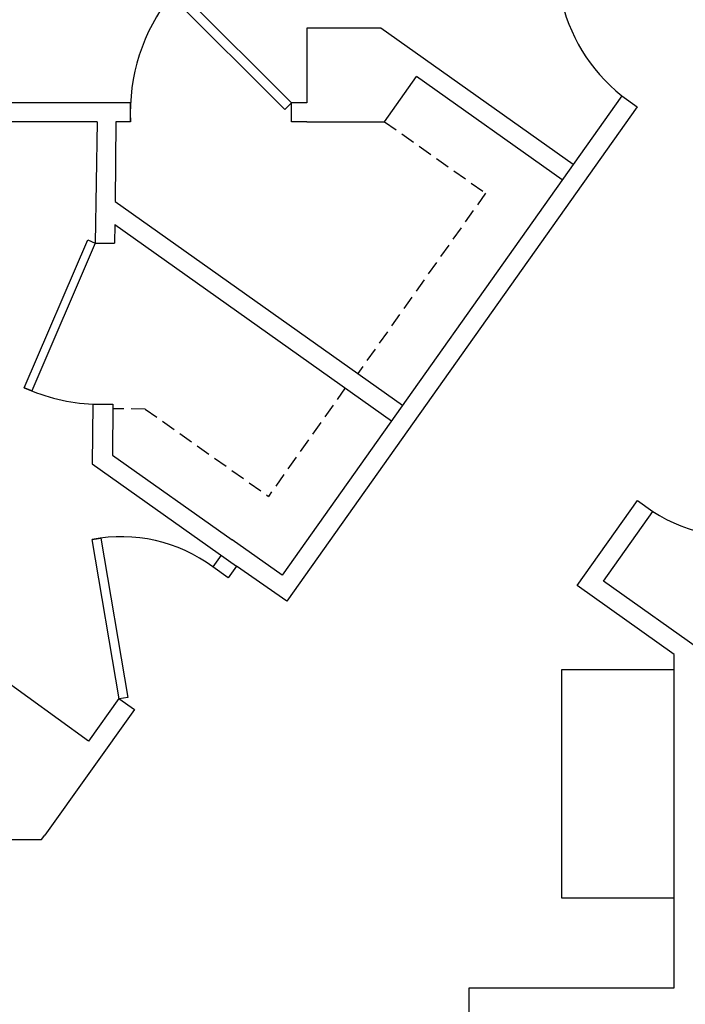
# Model space of a CAD drawing. Header units: inches. Extents: x -3371 to 2763, y -983 to 646.
# Tile 67 of 96: x 843 to 984, y 255 to 464. Entities that reach past the tile are written whole.
import ezdxf

# ---------------------------------------------------------------- set-up
doc = ezdxf.new("R2010")
doc.units = ezdxf.units.IN
doc.header["$LTSCALE"] = 12
doc.header["$MEASUREMENT"] = 0
doc.linetypes.add('DASHED2', pattern=[0.375, 0.25, -0.125])
doc.layers.add('White', color=7, linetype='Continuous')

msp = doc.modelspace()

# ---------------------------------------------------------------- linework, layer by layer
at = {"color": 7}
for p, q in [((859.45, 416.5), (863.55, 416.46)), ((858.96, 382.37), (863.2, 382.37))]:
    msp.add_line(p, q, dxfattribs=at)
at = {"color": 7, "linetype": 'DASHED2'}
msp.add_line((870.02, 381.34), (863.19, 381.41), dxfattribs=at)
at = {"color": 7}
for centre, radius, start, end in [((860.58, 421.33), 38.99, 245.461, 267.6175), ((865.06, 322.09), 32.19, 53.2072, 101.2508)]:
    msp.add_arc(centre, radius, start, end, dxfattribs=at)
at = {"layer": 'White', "color": 7, "linetype": 'Continuous'}
for p, q in [((901.04, 446.23), (876.89, 470.34)), ((875.47, 468.91), (899.62, 444.81)), ((899.62, 444.81), (901.04, 446.23)), ((844.39, 385.86), (857.85, 417.2)), ((859.45, 416.51), (845.99, 385.18)), ((857.85, 417.2), (859.45, 416.51)), ((845.99, 385.18), (844.39, 385.86)), ((858.78, 353.66), (860.63, 353.97)), ((864.48, 319.9), (858.78, 353.66)), ((860.63, 353.97), (866.33, 320.22)), ((884.34, 347.87), (884.34, 347.87)), ((884.34, 347.87), (884.34, 347.87)), ((884.34, 347.87), (884.34, 347.87)), ((884.34, 347.87), (884.34, 347.87)), ((982.12, 326.06), (958.25, 326.06)), ((958.25, 326.06), (958.25, 277.76)), ((982.12, 277.76), (982.12, 326.06)), ((866.33, 320.22), (864.48, 319.9)), ((958.25, 277.76), (982.12, 277.76))]:
    msp.add_line(p, q, dxfattribs=at)
at = {"layer": 'White', "color": 7}
for p, q in [((919.93, 462.02), (904.25, 462.02)), ((904.25, 462.02), (904.25, 446.23)), ((960.71, 433.17), (919.93, 462.02)), ((920.74, 442.23), (927.49, 451.77)), ((958.4, 429.9), (927.49, 451.77)), ((971.02, 447.72), (899.03, 346.15)), ((971.02, 447.72), (974.28, 445.41)), ((866.92, 446.22), (722.57, 446.18)), ((866.92, 442.22), (866.92, 446.22)), ((974.28, 445.41), (900, 340.59)), ((901.04, 442.23), (901.04, 446.23)), ((904.25, 446.23), (901.04, 446.23)), ((859.81, 442.22), (701.53, 442.18)), ((859.81, 442.22), (859.45, 416.5)), ((863.81, 442.18), (863.64, 425.28)), ((866.92, 442.22), (863.81, 442.22)), ((904.25, 442.23), (901.04, 442.23)), ((904.25, 442.23), (920.74, 442.23)), ((863.64, 425.28), (924.53, 382.12)), ((863.59, 420.42), (863.55, 416.46)), ((863.59, 420.42), (922.22, 378.86)), ((858.96, 382.37), (858.78, 369.72)), ((863.2, 382.37), (863.08, 371.55)), ((863.08, 371.55), (888.43, 353.59)), ((858.78, 369.72), (889.38, 348.04)), ((961.56, 343.93), (974.31, 361.93)), ((974.31, 361.93), (977.58, 359.62)), ((967.13, 344.88), (977.58, 359.62)), ((899.03, 346.15), (888.43, 353.59)), ((886.11, 350.35), (884.34, 347.87)), ((887.62, 345.53), (884.34, 347.87)), ((889.38, 348.04), (887.6, 345.55)), ((900, 340.59), (889.38, 348.04)), ((990.12, 328.5), (967.13, 344.88)), ((982.12, 329.29), (961.56, 343.93)), ((982.12, 328.5), (982.12, 329.29)), ((982.14, 258.68), (982.12, 328.5)), ((858, 310.92), (837.83, 325.54)), ((864.47, 319.99), (858, 310.92)), ((864.47, 319.99), (867.73, 317.67)), ((867.73, 317.67), (848.75, 291.05)), ((836.65, 290.08), (848.06, 290.08)), ((848.06, 290.08), (848.75, 291.05)), ((938.64, 39.02), (938.64, 258.68)), ((938.64, 258.68), (982.14, 258.68))]:
    msp.add_line(p, q, dxfattribs=at)
at = {"layer": 'White', "color": 7, "linetype": 'DASHED2'}
for p, q in [((920.74, 442.23), (942.14, 427.07)), ((942.15, 427.09), (915.05, 388.85)), ((912.43, 385.8), (896.14, 362.83)), ((870.02, 381.34), (896.14, 362.83))]:
    msp.add_line(p, q, dxfattribs=at)
at = {"layer": 'White', "color": 7, "linetype": 'Continuous'}
for centre, radius, start, end in [((993.64, 476.18), 36.35, 151.6297, 231.5186), ((906.58, 444.23), 39.71, 141.5637, 182.902), ((996.8, 390.2), 36.12, 237.8493, 320.4853)]:
    msp.add_arc(centre, radius, start, end, dxfattribs=at)

doc.saveas('drawing.dxf')
